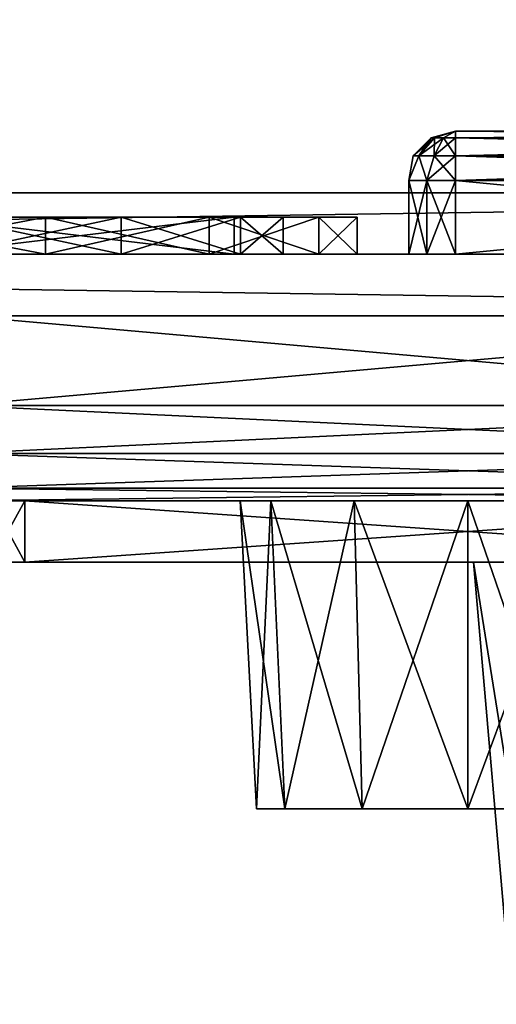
# Model space of a CAD drawing. Header units: millimetres. Extents: x -52 to 52, y -38 to 18.
# Tile 93 of 126: x 19.36 to 23.23, y -33.59 to -25.6. Entities that reach past the tile are written whole.
import ezdxf

# ---------------------------------------------------------------- set-up
doc = ezdxf.new("R2010")
doc.units = ezdxf.units.MM
doc.header["$LTSCALE"] = 65.185185
for name, color, linetype in [('1', 7, 'CONTINUOUS'), ('108', 7, 'CONTINUOUS'), ('112', 7, 'CONTINUOUS'), ('117', 7, 'CONTINUOUS'), ('119', 7, 'CONTINUOUS'), ('120', 7, 'CONTINUOUS'), ('123', 7, 'CONTINUOUS'), ('174', 7, 'CONTINUOUS'), ('175', 7, 'CONTINUOUS'), ('181', 7, 'CONTINUOUS'), ('182', 7, 'CONTINUOUS'), ('183', 7, 'CONTINUOUS'), ('184', 7, 'CONTINUOUS'), ('185', 7, 'CONTINUOUS'), ('190', 7, 'CONTINUOUS'), ('191', 7, 'CONTINUOUS'), ('195', 7, 'CONTINUOUS'), ('203', 7, 'CONTINUOUS'), ('204', 7, 'CONTINUOUS'), ('205', 7, 'CONTINUOUS'), ('206', 7, 'CONTINUOUS'), ('207', 7, 'CONTINUOUS'), ('208', 7, 'CONTINUOUS'), ('210', 7, 'CONTINUOUS'), ('219', 7, 'CONTINUOUS'), ('220', 7, 'CONTINUOUS'), ('221', 7, 'CONTINUOUS'), ('222', 7, 'CONTINUOUS'), ('223', 7, 'CONTINUOUS'), ('224', 7, 'CONTINUOUS'), ('226', 7, 'CONTINUOUS'), ('227', 7, 'CONTINUOUS'), ('230', 7, 'CONTINUOUS'), ('364', 7, 'CONTINUOUS'), ('365', 7, 'CONTINUOUS'), ('366', 7, 'CONTINUOUS'), ('367', 7, 'CONTINUOUS'), ('369', 7, 'CONTINUOUS'), ('370', 7, 'CONTINUOUS'), ('372', 7, 'CONTINUOUS'), ('374', 7, 'CONTINUOUS'), ('375', 7, 'CONTINUOUS'), ('376', 7, 'CONTINUOUS'), ('5', 7, 'CONTINUOUS'), ('9', 7, 'CONTINUOUS')]:
    doc.layers.add(name, color=color, linetype=linetype)

msp = doc.modelspace()

# ---------------------------------------------------------------- linework, layer by layer
at = {"layer": '1', "linetype": 'Continuous'}
for points in [[(-34, -27.5, 24.1466), (32.125, -27.5, 22.3475), (34, -27.5, 24.1466), (-34, -27.5, 24.1466)], [(-32.125, -27.5, 22.3475), (32.125, -27.5, 22.3475), (-34, -27.5, 24.1466), (-32.125, -27.5, 22.3475)], [(34, -27.5, -24.1466), (-32.125, -27.5, -22.3475), (-34, -27.5, -24.1466), (34, -27.5, -24.1466)], [(32.125, -27.5, -22.3475), (-32.125, -27.5, -22.3475), (34, -27.5, -24.1466), (32.125, -27.5, -22.3475)]]:
    msp.add_3dface(points, dxfattribs=at)
at = {"layer": '108', "linetype": 'Continuous'}
for points in [[(-32.125, -27.5, -22.3475), (32.125, -27.5, -22.3475), (-32.125, -2, -22.125), (-32.125, -27.5, -22.3475)], [(32.125, -27.5, -22.3475), (32.125, -2, -22.125), (-32.125, -2, -22.125), (32.125, -27.5, -22.3475)]]:
    msp.add_3dface(points, dxfattribs=at)
at = {"layer": '112', "linetype": 'Continuous'}
for points in [[(-32.125, -27.5, 22.3475), (-32.125, -2, 22.125), (32.125, -2, 22.125), (-32.125, -27.5, 22.3475)], [(32.125, -27.5, 22.3475), (-32.125, -27.5, 22.3475), (32.125, -2, 22.125), (32.125, -27.5, 22.3475)]]:
    msp.add_3dface(points, dxfattribs=at)
at = {"layer": '117', "color": 8, "linetype": 'Continuous'}
for points in [[(-33.8466, -28, -24.3466), (-33.8466, -27, -24.3466), (33.8466, -27, -24.3466), (-33.8466, -28, -24.3466)], [(33.8466, -28, -24.3466), (-33.8466, -28, -24.3466), (33.8466, -27, -24.3466), (33.8466, -28, -24.3466)]]:
    msp.add_3dface(points, dxfattribs=at)
at = {"layer": '119', "color": 8, "linetype": 'Continuous'}
for points in [[(33.8466, -27, 24.3466), (-33.8466, -27, 24.3466), (33.8466, -28, 24.3466), (33.8466, -27, 24.3466)], [(33.8466, -28, 24.3466), (-33.8466, -27, 24.3466), (-33.8466, -28, 24.3466), (33.8466, -28, 24.3466)]]:
    msp.add_3dface(points, dxfattribs=at)
at = {"layer": '120', "linetype": 'Continuous'}
for points in [[(33.3466, -27.5, -22.3466), (-33.3466, -27.5, -22.3466), (12.7618, -27.5, -20.2423), (33.3466, -27.5, -22.3466)], [(-33.3466, -27.5, 22.3466), (33.3466, -27.5, 22.3466), (-12.7618, -27.5, 20.2423), (-33.3466, -27.5, 22.3466)], [(-12.7618, -27.5, 20.2423), (33.3466, -27.5, 22.3466), (-11.7382, -27.5, 20.2423), (-12.7618, -27.5, 20.2423)], [(-11.7382, -27.5, 20.2423), (33.3466, -27.5, 22.3466), (-10.816, -27.5, 19.7982), (-11.7382, -27.5, 20.2423)], [(-10.816, -27.5, 19.7982), (33.3466, -27.5, 22.3466), (-10.1778, -27.5, 18.9979), (-10.816, -27.5, 19.7982)], [(33.3466, -27.5, 22.3466), (11.7382, -27.5, 20.2423), (-10.1778, -27.5, 18.9979), (33.3466, -27.5, 22.3466)], [(11.7382, -27.5, 20.2423), (33.3466, -27.5, 22.3466), (12.7618, -27.5, 20.2423), (11.7382, -27.5, 20.2423)], [(13.684, -27.5, -19.7982), (33.3466, -27.5, -22.3466), (12.7618, -27.5, -20.2423), (13.684, -27.5, -19.7982)], [(12.7618, -27.5, 20.2423), (33.3466, -27.5, 22.3466), (13.684, -27.5, 19.7982), (12.7618, -27.5, 20.2423)], [(25.8177, -27.5, -9.3884), (27.3588, -27.5, -8.3588), (13.684, -27.5, -19.7982), (25.8177, -27.5, -9.3884)], [(14.3222, -27.5, -18.9979), (22.1823, -27.5, -9.3884), (13.684, -27.5, -19.7982), (14.3222, -27.5, -18.9979)], [(22.1823, -27.5, -9.3884), (24, -27.5, -9.75), (13.684, -27.5, -19.7982), (22.1823, -27.5, -9.3884)], [(24, -27.5, -9.75), (25.8177, -27.5, -9.3884), (13.684, -27.5, -19.7982), (24, -27.5, -9.75)], [(27.3588, -27.5, -8.3588), (33.3466, -27.5, -22.3466), (13.684, -27.5, -19.7982), (27.3588, -27.5, -8.3588)], [(13.684, -27.5, 19.7982), (33.3466, -27.5, 22.3466), (14.3222, -27.5, 18.9979), (13.684, -27.5, 19.7982)], [(14.3222, -27.5, 18.9979), (30.4204, -27.5, 21.6867), (14.55, -27.5, 18), (14.3222, -27.5, 18.9979)], [(19.25, -27.5, -5), (19.6116, -27.5, -6.8177), (14.3222, -27.5, -18.9979), (19.25, -27.5, -5)], [(19.6116, -27.5, -6.8177), (20.6412, -27.5, -8.3588), (14.3222, -27.5, -18.9979), (19.6116, -27.5, -6.8177)], [(20.6412, -27.5, -8.3588), (22.1823, -27.5, -9.3884), (14.3222, -27.5, -18.9979), (20.6412, -27.5, -8.3588)], [(33.3466, -27.5, 22.3466), (30.4204, -27.5, 21.6867), (14.3222, -27.5, 18.9979), (33.3466, -27.5, 22.3466)], [(30.4204, -27.5, 21.6867), (16.431, -27.5, 15.7879), (14.55, -27.5, 18), (30.4204, -27.5, 21.6867)], [(16.431, -27.5, 15.7879), (30.4204, -27.5, 21.6867), (18, -27.5, 16.1), (16.431, -27.5, 15.7879)], [(18, -27.5, 16.1), (29.4941, -27.5, 21.2406), (19.569, -27.5, 15.7879), (18, -27.5, 16.1)], [(30.4204, -27.5, 21.6867), (29.4941, -27.5, 21.2406), (18, -27.5, 16.1), (30.4204, -27.5, 21.6867)], [(18, -27.5, 7.9), (19.569, -27.5, 8.2121), (19.25, -27.5, -5), (18, -27.5, 7.9)], [(18.6, -27.5, 11.7), (21.1, -27.5, 11.7), (18.6, -27.5, 9.25), (18.6, -27.5, 11.7)], [(18.6, -27.5, 12.3), (20.1822, -27.5, 14.7364), (21.1, -27.5, 12.3), (18.6, -27.5, 12.3)], [(18.7788, -27.5, 15.4122), (20.1822, -27.5, 14.7364), (18.6, -27.5, 12.3), (18.7788, -27.5, 15.4122)], [(21.1, -27.5, 11.7), (18.7788, -27.5, 8.5878), (18.6, -27.5, 9.25), (21.1, -27.5, 11.7)], [(20.1822, -27.5, 9.2636), (18.7788, -27.5, 8.5878), (21.1, -27.5, 11.7), (20.1822, -27.5, 9.2636)], [(19.25, -27.5, -5), (19.569, -27.5, 8.2121), (19.6116, -27.5, -3.1823), (19.25, -27.5, -5)], [(19.569, -27.5, 15.7879), (29.4941, -27.5, 21.2406), (22.6649, -27.5, 17.2236), (19.569, -27.5, 15.7879)], [(19.569, -27.5, 8.2121), (20.8991, -27.5, 9.1008), (19.6116, -27.5, -3.1823), (19.569, -27.5, 8.2121)], [(20.8991, -27.5, 14.8992), (19.569, -27.5, 15.7879), (22.6649, -27.5, 17.2236), (20.8991, -27.5, 14.8992)], [(19.6116, -27.5, -3.1823), (20.8991, -27.5, 9.1008), (20.6412, -27.5, -1.6412), (19.6116, -27.5, -3.1823)], [(21.1534, -27.5, 10.4814), (20.1822, -27.5, 9.2636), (21.1, -27.5, 11.7), (21.1534, -27.5, 10.4814)], [(20.1822, -27.5, 14.7364), (21.1534, -27.5, 13.5186), (21.1, -27.5, 12.3), (20.1822, -27.5, 14.7364)], [(20.8991, -27.5, 9.1008), (21.7879, -27.5, 10.431), (20.6412, -27.5, -1.6412), (20.8991, -27.5, 9.1008)], [(20.6412, -27.5, -1.6412), (22.1, -27.5, 12), (22.1823, -27.5, -0.6116), (20.6412, -27.5, -1.6412)], [(21.7879, -27.5, 10.431), (22.1, -27.5, 12), (20.6412, -27.5, -1.6412), (21.7879, -27.5, 10.431)], [(22.5196, -27.5, 17.0236), (20.8991, -27.5, 14.8992), (22.6649, -27.5, 17.2236), (22.5196, -27.5, 17.0236)], [(21.7879, -27.5, 13.569), (20.8991, -27.5, 14.8992), (22.5196, -27.5, 17.0236), (21.7879, -27.5, 13.569)], [(21.1, -27.5, 12.3), (21.1534, -27.5, 13.5186), (21.1, -27.5, 11.7), (21.1, -27.5, 12.3)], [(21.1534, -27.5, 13.5186), (21.1534, -27.5, 10.4814), (21.1, -27.5, 11.7), (21.1534, -27.5, 13.5186)], [(21.1534, -27.5, 13.5186), (21.5, -27.5, 12), (21.1534, -27.5, 10.4814), (21.1534, -27.5, 13.5186)], [(22.1, -27.5, 12), (21.7879, -27.5, 13.569), (22.5196, -27.5, 17.0236), (22.1, -27.5, 12)], [(22.1823, -27.5, -0.6116), (22.1, -27.5, 12), (22.5196, -27.5, 17.0236), (22.1823, -27.5, -0.6116)], [(22.5196, -27.5, 6.9764), (22.1823, -27.5, -0.6116), (22.5196, -27.5, 7.2236), (22.5196, -27.5, 6.9764)], [(22.6649, -27.5, 6.7764), (22.1823, -27.5, -0.6116), (22.5196, -27.5, 6.9764), (22.6649, -27.5, 6.7764)], [(22.9, -27.5, 6.7), (22.1823, -27.5, -0.6116), (22.6649, -27.5, 6.7764), (22.9, -27.5, 6.7)], [(22.1823, -27.5, -0.6116), (22.5196, -27.5, 16.7764), (22.5196, -27.5, 7.2236), (22.1823, -27.5, -0.6116)], [(22.5196, -27.5, 16.7764), (22.1823, -27.5, -0.6116), (22.5196, -27.5, 17.0236), (22.5196, -27.5, 16.7764)], [(24, -27.5, -0.25), (22.1823, -27.5, -0.6116), (22.9, -27.5, 6.7), (24, -27.5, -0.25)], [(22.5196, -27.5, 16.7764), (22.6649, -27.5, 16.5764), (22.5196, -27.5, 7.2236), (22.5196, -27.5, 16.7764)], [(22.5196, -27.5, 7.2236), (22.6649, -27.5, 16.5764), (22.6649, -27.5, 7.4236), (22.5196, -27.5, 7.2236)], [(29.4941, -27.5, 21.2406), (22.9, -27.5, 17.3), (22.6649, -27.5, 17.2236), (29.4941, -27.5, 21.2406)], [(22.6649, -27.5, 16.5764), (22.9, -27.5, 16.5), (22.6649, -27.5, 7.4236), (22.6649, -27.5, 16.5764)], [(22.6649, -27.5, 7.4236), (22.9, -27.5, 16.5), (22.9, -27.5, 7.5), (22.6649, -27.5, 7.4236)], [(29.4941, -27.5, 21.2406), (28.853, -27.5, 20.4368), (22.9, -27.5, 17.3), (29.4941, -27.5, 21.2406)], [(28.853, -27.5, 20.4368), (28.6242, -27.5, 19.4344), (22.9, -27.5, 17.3), (28.853, -27.5, 20.4368)], [(22.9, -27.5, 17.3), (28.853, -27.5, 18.4321), (29.1, -27.5, 17.3), (22.9, -27.5, 17.3)], [(28.6242, -27.5, 19.4344), (28.853, -27.5, 18.4321), (22.9, -27.5, 17.3), (28.6242, -27.5, 19.4344)], [(29.1, -27.5, 6.7), (24, -27.5, -0.25), (22.9, -27.5, 6.7), (29.1, -27.5, 6.7)], [(25.375, -27.5, 13.0825), (24.9175, -27.5, 12.625), (22.9, -27.5, 16.5), (25.375, -27.5, 13.0825)], [(24.9175, -27.5, 12.625), (24.75, -27.5, 12), (22.9, -27.5, 7.5), (24.9175, -27.5, 12.625)], [(24.75, -27.5, 12), (24.9175, -27.5, 11.375), (22.9, -27.5, 7.5), (24.75, -27.5, 12)], [(24.9175, -27.5, 11.375), (25.375, -27.5, 10.9175), (22.9, -27.5, 7.5), (24.9175, -27.5, 11.375)], [(25.375, -27.5, 10.9175), (26, -27.5, 10.75), (22.9, -27.5, 7.5), (25.375, -27.5, 10.9175)], [(22.9, -27.5, 7.5), (26.625, -27.5, 10.9175), (29.1, -27.5, 7.5), (22.9, -27.5, 7.5)], [(26, -27.5, 10.75), (26.625, -27.5, 10.9175), (22.9, -27.5, 7.5), (26, -27.5, 10.75)], [(29.1, -27.5, 16.5), (25.375, -27.5, 13.0825), (22.9, -27.5, 16.5), (29.1, -27.5, 16.5)], [(22.9, -27.5, 16.5), (24.9175, -27.5, 12.625), (22.9, -27.5, 7.5), (22.9, -27.5, 16.5)]]:
    msp.add_3dface(points, dxfattribs=at)
at = {"layer": '123', "linetype": 'Continuous'}
for points in [[(33.3466, -28, 22.3903), (-33.3466, -28, 22.3903), (27.1175, -28, 24.3028), (33.3466, -28, 22.3903)], [(27.1175, -28, 24.3028), (-33.3466, -28, 22.3903), (18.8825, -28, 24.3028), (27.1175, -28, 24.3028)], [(-33.3466, -28, -22.3903), (33.3466, -28, -22.3903), (-27.1175, -28, -24.3028), (-33.3466, -28, -22.3903)], [(-27.1175, -28, -24.3028), (33.3466, -28, -22.3903), (-18.8825, -28, -24.3028), (-27.1175, -28, -24.3028)], [(-18.8825, -28, -24.3028), (33.3466, -28, -22.3903), (18.8825, -28, -24.3028), (-18.8825, -28, -24.3028)], [(27.1175, -28, -24.6116), (18.8825, -28, -24.6116), (27.1175, -28, -24.3028), (27.1175, -28, -24.6116)], [(27.1175, -28, 24.6116), (27.1175, -28, 24.3028), (18.8825, -28, 24.3028), (27.1175, -28, 24.6116)], [(18.8825, -28, 24.6116), (27.1175, -28, 24.6116), (18.8825, -28, 24.3028), (18.8825, -28, 24.6116)], [(18.8825, -28, -24.6116), (33.3466, -28, -22.3903), (27.1175, -28, -24.3028), (18.8825, -28, -24.6116)], [(18.8825, -28, -24.3028), (33.3466, -28, -22.3903), (18.8825, -28, -24.6116), (18.8825, -28, -24.3028)]]:
    msp.add_3dface(points, dxfattribs=at)
at = {"layer": '174', "linetype": 'Continuous'}
for points in [[(23.3576, -33.5872, 12), (23.6193, -33.5872, 13.1465), (23.0437, -30, 12), (23.3576, -33.5872, 12)], [(23.0437, -30, 12), (23.6193, -33.5872, 13.1465), (23.3365, -30, 13.2827), (23.0437, -30, 12)]]:
    msp.add_3dface(points, dxfattribs=at)
at = {"layer": '175', "linetype": 'Continuous'}
msp.add_3dface([(23.3576, -33.5872, 12), (23.0437, -30, 12), (23.3365, -30, 10.7173), (23.3576, -33.5872, 12)], dxfattribs=at)
at = {"layer": '181', "linetype": 'Continuous'}
for points in [[(18, -27.2, 7.9), (16.431, -27.2, 8.2121), (19.569, -27.2, 8.2121), (18, -27.2, 7.9)], [(18, -27.2, 16.1), (19.569, -27.2, 15.7879), (16.431, -27.2, 15.7879), (18, -27.2, 16.1)], [(19.569, -27.2, 15.7879), (18.7788, -27.2, 15.4122), (16.431, -27.2, 15.7879), (19.569, -27.2, 15.7879)], [(16.431, -27.2, 8.2121), (17.2212, -27.2, 8.5878), (19.569, -27.2, 8.2121), (16.431, -27.2, 8.2121)], [(17.2212, -27.2, 8.5878), (18.7788, -27.2, 8.5878), (19.569, -27.2, 8.2121), (17.2212, -27.2, 8.5878)], [(21.1, -27.2, 11.7), (18.6, -27.2, 11.7), (18.6, -27.2, 12.3), (21.1, -27.2, 11.7)], [(21.1, -27.2, 12.3), (21.1, -27.2, 11.7), (18.6, -27.2, 12.3), (21.1, -27.2, 12.3)], [(20.8991, -27.2, 14.8991), (18.7788, -27.2, 15.4122), (19.569, -27.2, 15.7879), (20.8991, -27.2, 14.8991)], [(20.1822, -27.2, 14.7364), (18.7788, -27.2, 15.4122), (20.8991, -27.2, 14.8991), (20.1822, -27.2, 14.7364)], [(19.569, -27.2, 8.2121), (18.7788, -27.2, 8.5878), (20.8991, -27.2, 9.1009), (19.569, -27.2, 8.2121)], [(18.7788, -27.2, 8.5878), (20.1822, -27.2, 9.2636), (20.8991, -27.2, 9.1009), (18.7788, -27.2, 8.5878)], [(21.7879, -27.2, 13.569), (20.1822, -27.2, 14.7364), (20.8991, -27.2, 14.8991), (21.7879, -27.2, 13.569)], [(21.1534, -27.2, 13.5186), (20.1822, -27.2, 14.7364), (21.7879, -27.2, 13.569), (21.1534, -27.2, 13.5186)], [(20.8991, -27.2, 9.1009), (20.1822, -27.2, 9.2636), (21.7879, -27.2, 10.431), (20.8991, -27.2, 9.1009)], [(20.1822, -27.2, 9.2636), (21.1534, -27.2, 10.4814), (21.7879, -27.2, 10.431), (20.1822, -27.2, 9.2636)], [(21.1534, -27.2, 10.4814), (21.5, -27.2, 12), (21.7879, -27.2, 10.431), (21.1534, -27.2, 10.4814)], [(22.1, -27.2, 12), (21.1534, -27.2, 13.5186), (21.7879, -27.2, 13.569), (22.1, -27.2, 12)], [(21.5, -27.2, 12), (21.1534, -27.2, 13.5186), (22.1, -27.2, 12), (21.5, -27.2, 12)], [(21.7879, -27.2, 10.431), (21.5, -27.2, 12), (22.1, -27.2, 12), (21.7879, -27.2, 10.431)]]:
    msp.add_3dface(points, dxfattribs=at)
at = {"layer": '182', "linetype": 'Continuous'}
for points in [[(20.1822, -27.5, 9.2636), (20.1822, -27.2, 9.2636), (18.7788, -27.2, 8.5878), (20.1822, -27.5, 9.2636)], [(18.7788, -27.5, 8.5878), (20.1822, -27.5, 9.2636), (18.7788, -27.2, 8.5878), (18.7788, -27.5, 8.5878)], [(21.1534, -27.5, 10.4814), (21.1534, -27.2, 10.4814), (20.1822, -27.2, 9.2636), (21.1534, -27.5, 10.4814)], [(20.1822, -27.5, 9.2636), (21.1534, -27.5, 10.4814), (20.1822, -27.2, 9.2636), (20.1822, -27.5, 9.2636)], [(21.1534, -27.5, 10.4814), (21.5, -27.5, 12), (21.1534, -27.2, 10.4814), (21.1534, -27.5, 10.4814)], [(21.5, -27.5, 12), (21.5, -27.2, 12), (21.1534, -27.2, 10.4814), (21.5, -27.5, 12)]]:
    msp.add_3dface(points, dxfattribs=at)
at = {"layer": '183', "linetype": 'Continuous'}
for points in [[(20.1822, -27.5, 14.7364), (18.7788, -27.5, 15.4122), (20.1822, -27.2, 14.7364), (20.1822, -27.5, 14.7364)], [(18.7788, -27.5, 15.4122), (18.7788, -27.2, 15.4122), (20.1822, -27.2, 14.7364), (18.7788, -27.5, 15.4122)], [(21.1534, -27.5, 13.5186), (20.1822, -27.5, 14.7364), (21.1534, -27.2, 13.5186), (21.1534, -27.5, 13.5186)], [(20.1822, -27.5, 14.7364), (20.1822, -27.2, 14.7364), (21.1534, -27.2, 13.5186), (20.1822, -27.5, 14.7364)], [(21.5, -27.5, 12), (21.1534, -27.5, 13.5186), (21.5, -27.2, 12), (21.5, -27.5, 12)], [(21.1534, -27.5, 13.5186), (21.1534, -27.2, 13.5186), (21.5, -27.2, 12), (21.1534, -27.5, 13.5186)]]:
    msp.add_3dface(points, dxfattribs=at)
at = {"layer": '184', "linetype": 'Continuous'}
for points in [[(19.569, -27.5, 15.7879), (19.569, -27.2, 15.7879), (18, -27.2, 16.1), (19.569, -27.5, 15.7879)], [(18, -27.5, 16.1), (19.569, -27.5, 15.7879), (18, -27.2, 16.1), (18, -27.5, 16.1)], [(19.569, -27.5, 15.7879), (20.8991, -27.5, 14.8992), (19.569, -27.2, 15.7879), (19.569, -27.5, 15.7879)], [(20.8991, -27.5, 14.8992), (20.8991, -27.2, 14.8991), (19.569, -27.2, 15.7879), (20.8991, -27.5, 14.8992)], [(20.8991, -27.5, 14.8992), (21.7879, -27.5, 13.569), (20.8991, -27.2, 14.8991), (20.8991, -27.5, 14.8992)], [(21.7879, -27.5, 13.569), (21.7879, -27.2, 13.569), (20.8991, -27.2, 14.8991), (21.7879, -27.5, 13.569)], [(21.7879, -27.5, 13.569), (22.1, -27.5, 12), (21.7879, -27.2, 13.569), (21.7879, -27.5, 13.569)], [(22.1, -27.5, 12), (22.1, -27.2, 12), (21.7879, -27.2, 13.569), (22.1, -27.5, 12)]]:
    msp.add_3dface(points, dxfattribs=at)
at = {"layer": '185', "linetype": 'Continuous'}
for points in [[(18, -27.5, 7.9), (18, -27.2, 7.9), (19.569, -27.2, 8.2121), (18, -27.5, 7.9)], [(19.569, -27.5, 8.2121), (18, -27.5, 7.9), (19.569, -27.2, 8.2121), (19.569, -27.5, 8.2121)], [(19.569, -27.5, 8.2121), (19.569, -27.2, 8.2121), (20.8991, -27.2, 9.1009), (19.569, -27.5, 8.2121)], [(20.8991, -27.5, 9.1008), (19.569, -27.5, 8.2121), (20.8991, -27.2, 9.1009), (20.8991, -27.5, 9.1008)], [(20.8991, -27.5, 9.1008), (20.8991, -27.2, 9.1009), (21.7879, -27.2, 10.431), (20.8991, -27.5, 9.1008)], [(21.7879, -27.5, 10.431), (20.8991, -27.5, 9.1008), (21.7879, -27.2, 10.431), (21.7879, -27.5, 10.431)], [(21.7879, -27.5, 10.431), (21.7879, -27.2, 10.431), (22.1, -27.2, 12), (21.7879, -27.5, 10.431)], [(22.1, -27.5, 12), (21.7879, -27.5, 10.431), (22.1, -27.2, 12), (22.1, -27.5, 12)]]:
    msp.add_3dface(points, dxfattribs=at)
at = {"layer": '190', "linetype": 'Continuous'}
for points in [[(18.6, -27.5, 12.3), (21.1, -27.5, 12.3), (18.6, -27.2, 12.3), (18.6, -27.5, 12.3)], [(21.1, -27.5, 12.3), (21.1, -27.2, 12.3), (18.6, -27.2, 12.3), (21.1, -27.5, 12.3)]]:
    msp.add_3dface(points, dxfattribs=at)
at = {"layer": '191', "linetype": 'Continuous'}
for points in [[(18.6, -27.5, 11.7), (18.6, -27.2, 11.7), (21.1, -27.2, 11.7), (18.6, -27.5, 11.7)], [(21.1, -27.5, 11.7), (18.6, -27.5, 11.7), (21.1, -27.2, 11.7), (21.1, -27.5, 11.7)]]:
    msp.add_3dface(points, dxfattribs=at)
at = {"layer": '195', "linetype": 'Continuous'}
for points in [[(19.0313, -30, -5), (19.4095, -30, -3.0985), (19.1238, -30, 16.4682), (19.0313, -30, -5)], [(19.4095, -30, -6.9015), (19.0313, -30, -5), (19.4, -30, -16.3942), (19.4095, -30, -6.9015)], [(19.4, -30, -16.3942), (19.0313, -30, -5), (19.1238, -30, -16.4682), (19.4, -30, -16.3942)], [(19.1238, -30, 16.4682), (19.4095, -30, -3.0985), (19.4, -30, 16.3942), (19.1238, -30, 16.4682)], [(24.1568, -30, 14.3113), (25.3422, -30, 14.8821), (19.4, -30, 16.3942), (24.1568, -30, 14.3113)], [(23.3365, -30, 13.2827), (24.1568, -30, 14.3113), (19.4, -30, 16.3942), (23.3365, -30, 13.2827)], [(22.0986, -30, -0.4095), (23.0437, -30, 12), (19.4, -30, 16.3942), (22.0986, -30, -0.4095)], [(19.4, -30, 16.3942), (25.3422, -30, 14.8821), (26.6, -30, 16.3942), (19.4, -30, 16.3942)], [(23.0437, -30, 12), (23.3365, -30, 13.2827), (19.4, -30, 16.3942), (23.0437, -30, 12)], [(20.4866, -30, -1.4866), (22.0986, -30, -0.4095), (19.4, -30, 16.3942), (20.4866, -30, -1.4866)], [(19.4095, -30, -3.0985), (20.4866, -30, -1.4866), (19.4, -30, 16.3942), (19.4095, -30, -3.0985)], [(20.4866, -30, -8.5134), (19.4095, -30, -6.9015), (19.4, -30, -16.3942), (20.4866, -30, -8.5134)], [(26.6, -30, -16.3942), (20.4866, -30, -8.5134), (19.4, -30, -16.3942), (26.6, -30, -16.3942)], [(22.0986, -30, -9.5905), (20.4866, -30, -8.5134), (26.6, -30, -16.3942), (22.0986, -30, -9.5905)], [(24, -30, -0.0313), (23.0437, -30, 12), (22.0986, -30, -0.4095), (24, -30, -0.0313)], [(24, -30, -9.9687), (22.0986, -30, -9.5905), (26.6, -30, -16.3942), (24, -30, -9.9687)], [(23.3365, -30, 10.7173), (23.0437, -30, 12), (24, -30, -0.0313), (23.3365, -30, 10.7173)]]:
    msp.add_3dface(points, dxfattribs=at)
at = {"layer": '203', "linetype": 'Continuous'}
for points in [[(22.075, -29.5, -22.1487), (21.3979, -29.5, -21.4716), (18.8564, -29.5, -23.7867), (22.075, -29.5, -22.1487)], [(18.8564, -29.5, -23.7867), (21.3979, -29.5, -21.4716), (18.8564, -29.5, -16.9466), (18.8564, -29.5, -23.7867)], [(18.8564, -29.5, -16.9466), (21.3979, -29.5, -21.4716), (18.9292, -29.5, -16.6747), (18.8564, -29.5, -16.9466)], [(22.075, -29.5, -22.1487), (18.8564, -29.5, -23.7867), (27.1436, -29.5, -23.7867), (22.075, -29.5, -22.1487)], [(18.9292, -29.5, -16.6747), (21.3979, -29.5, -21.4716), (19.1282, -29.5, -16.4758), (18.9292, -29.5, -16.6747)], [(19.1282, -29.5, -16.4758), (21.3979, -29.5, -21.4716), (19.4, -29.5, -16.4029), (19.1282, -29.5, -16.4758)], [(23, -29.5, -18.6966), (23.925, -29.5, -18.9444), (19.4, -29.5, -16.4029), (23, -29.5, -18.6966)], [(21.3979, -29.5, -19.6215), (22.075, -29.5, -18.9444), (19.4, -29.5, -16.4029), (21.3979, -29.5, -19.6215)], [(19.4, -29.5, -16.4029), (23.925, -29.5, -18.9444), (26.6, -29.5, -16.4029), (19.4, -29.5, -16.4029)], [(21.15, -29.5, -20.5466), (21.3979, -29.5, -19.6215), (19.4, -29.5, -16.4029), (21.15, -29.5, -20.5466)], [(21.3979, -29.5, -21.4716), (21.15, -29.5, -20.5466), (19.4, -29.5, -16.4029), (21.3979, -29.5, -21.4716)], [(22.075, -29.5, -18.9444), (23, -29.5, -18.6966), (19.4, -29.5, -16.4029), (22.075, -29.5, -18.9444)], [(23, -29.5, -22.3966), (22.075, -29.5, -22.1487), (27.1436, -29.5, -23.7867), (23, -29.5, -22.3966)], [(23.925, -29.5, -22.1487), (23, -29.5, -22.3966), (27.1436, -29.5, -23.7867), (23.925, -29.5, -22.1487)]]:
    msp.add_3dface(points, dxfattribs=at)
at = {"layer": '204', "linetype": 'Continuous'}
for points in [[(21.15, -29.5, -20.5466), (21.3979, -29.5, -21.4716), (21.281, -32, -20.5466), (21.15, -29.5, -20.5466)], [(21.281, -32, -20.5466), (21.3979, -29.5, -21.4716), (21.5113, -32, -21.4061), (21.281, -32, -20.5466)], [(21.3979, -29.5, -21.4716), (22.075, -29.5, -22.1487), (21.5113, -32, -21.4061), (21.3979, -29.5, -21.4716)], [(21.5113, -32, -21.4061), (22.075, -29.5, -22.1487), (22.1405, -32, -22.0352), (21.5113, -32, -21.4061)], [(22.075, -29.5, -22.1487), (23, -29.5, -22.3966), (22.1405, -32, -22.0352), (22.075, -29.5, -22.1487)], [(22.1405, -32, -22.0352), (23, -29.5, -22.3966), (23, -32, -22.2655), (22.1405, -32, -22.0352)], [(23, -29.5, -22.3966), (23.925, -29.5, -22.1487), (23, -32, -22.2655), (23, -29.5, -22.3966)], [(23, -32, -22.2655), (23.925, -29.5, -22.1487), (23.8595, -32, -22.0352), (23, -32, -22.2655)]]:
    msp.add_3dface(points, dxfattribs=at)
at = {"layer": '205', "linetype": 'Continuous'}
for points in [[(21.15, -29.5, -20.5466), (21.281, -32, -20.5466), (21.5113, -32, -19.6871), (21.15, -29.5, -20.5466)], [(21.3979, -29.5, -19.6215), (21.15, -29.5, -20.5466), (21.5113, -32, -19.6871), (21.3979, -29.5, -19.6215)], [(22.1405, -32, -19.0579), (21.3979, -29.5, -19.6215), (21.5113, -32, -19.6871), (22.1405, -32, -19.0579)], [(22.075, -29.5, -18.9444), (21.3979, -29.5, -19.6215), (22.1405, -32, -19.0579), (22.075, -29.5, -18.9444)], [(23, -32, -18.8276), (22.075, -29.5, -18.9444), (22.1405, -32, -19.0579), (23, -32, -18.8276)], [(23, -29.5, -18.6966), (22.075, -29.5, -18.9444), (23, -32, -18.8276), (23, -29.5, -18.6966)], [(23.8595, -32, -19.0579), (23, -29.5, -18.6966), (23, -32, -18.8276), (23.8595, -32, -19.0579)], [(23.925, -29.5, -18.9444), (23, -29.5, -18.6966), (23.8595, -32, -19.0579), (23.925, -29.5, -18.9444)]]:
    msp.add_3dface(points, dxfattribs=at)
at = {"layer": '206', "linetype": 'Continuous'}
for points in [[(21.281, -32, -20.5466), (21.5113, -32, -21.4061), (24.719, -32, -20.5466), (21.281, -32, -20.5466)], [(21.281, -32, -20.5466), (24.719, -32, -20.5466), (24.4887, -32, -19.6871), (21.281, -32, -20.5466)], [(21.281, -32, -20.5466), (24.4887, -32, -19.6871), (21.5113, -32, -19.6871), (21.281, -32, -20.5466)], [(21.5113, -32, -21.4061), (22.1405, -32, -22.0352), (24.4887, -32, -21.4061), (21.5113, -32, -21.4061)], [(21.5113, -32, -21.4061), (24.4887, -32, -21.4061), (24.719, -32, -20.5466), (21.5113, -32, -21.4061)], [(24.4887, -32, -19.6871), (23.8595, -32, -19.0579), (21.5113, -32, -19.6871), (24.4887, -32, -19.6871)], [(23.8595, -32, -19.0579), (22.1405, -32, -19.0579), (21.5113, -32, -19.6871), (23.8595, -32, -19.0579)], [(22.1405, -32, -22.0352), (23, -32, -22.2655), (23.8595, -32, -22.0352), (22.1405, -32, -22.0352)], [(22.1405, -32, -22.0352), (23.8595, -32, -22.0352), (24.4887, -32, -21.4061), (22.1405, -32, -22.0352)], [(23.8595, -32, -19.0579), (23, -32, -18.8276), (22.1405, -32, -19.0579), (23.8595, -32, -19.0579)]]:
    msp.add_3dface(points, dxfattribs=at)
at = {"layer": '207', "linetype": 'Continuous'}
for points in [[(18.8825, -28, -24.6116), (27.1175, -28, -24.6116), (18.8698, -28.7279, -24.5862), (18.8825, -28, -24.6116)], [(18.8698, -28.7279, -24.5862), (27.1175, -28, -24.6116), (27.1302, -28.7279, -24.5862), (18.8698, -28.7279, -24.5862)]]:
    msp.add_3dface(points, dxfattribs=at)
at = {"layer": '208', "linetype": 'Continuous'}
for points in [[(19.4, -30, -16.3942), (19.4, -29.5, -16.4029), (26.6, -29.5, -16.4029), (19.4, -30, -16.3942)], [(26.6, -30, -16.3942), (19.4, -30, -16.3942), (26.6, -29.5, -16.4029), (26.6, -30, -16.3942)]]:
    msp.add_3dface(points, dxfattribs=at)
at = {"layer": '210', "linetype": 'Continuous'}
for points in [[(19.1238, -30, -16.4682), (19.1282, -29.5, -16.4758), (19.4, -29.5, -16.4029), (19.1238, -30, -16.4682)], [(19.4, -30, -16.3942), (19.1238, -30, -16.4682), (19.4, -29.5, -16.4029), (19.4, -30, -16.3942)]]:
    msp.add_3dface(points, dxfattribs=at)
at = {"layer": '219', "linetype": 'Continuous'}
for points in [[(22.075, -29.5, 22.1487), (23, -29.5, 22.3966), (18.8564, -29.5, 23.7867), (22.075, -29.5, 22.1487)], [(23.925, -29.5, 22.1487), (27.1436, -29.5, 23.7867), (18.8564, -29.5, 23.7867), (23.925, -29.5, 22.1487)], [(21.3979, -29.5, 21.4716), (22.075, -29.5, 22.1487), (18.8564, -29.5, 23.7867), (21.3979, -29.5, 21.4716)], [(19.4, -29.5, 16.4029), (21.15, -29.5, 20.5466), (18.8564, -29.5, 23.7867), (19.4, -29.5, 16.4029)], [(19.1282, -29.5, 16.4758), (19.4, -29.5, 16.4029), (18.8564, -29.5, 23.7867), (19.1282, -29.5, 16.4758)], [(21.15, -29.5, 20.5466), (21.3979, -29.5, 21.4716), (18.8564, -29.5, 23.7867), (21.15, -29.5, 20.5466)], [(23, -29.5, 22.3966), (23.925, -29.5, 22.1487), (18.8564, -29.5, 23.7867), (23, -29.5, 22.3966)], [(22.075, -29.5, 18.9444), (21.3979, -29.5, 19.6215), (19.4, -29.5, 16.4029), (22.075, -29.5, 18.9444)], [(26.6, -29.5, 16.4029), (22.075, -29.5, 18.9444), (19.4, -29.5, 16.4029), (26.6, -29.5, 16.4029)], [(21.3979, -29.5, 19.6215), (21.15, -29.5, 20.5466), (19.4, -29.5, 16.4029), (21.3979, -29.5, 19.6215)], [(23, -29.5, 18.6966), (22.075, -29.5, 18.9444), (26.6, -29.5, 16.4029), (23, -29.5, 18.6966)], [(23.925, -29.5, 18.9444), (23, -29.5, 18.6966), (26.6, -29.5, 16.4029), (23.925, -29.5, 18.9444)]]:
    msp.add_3dface(points, dxfattribs=at)
at = {"layer": '220', "linetype": 'Continuous'}
for points in [[(21.3979, -29.5, 21.4716), (21.15, -29.5, 20.5466), (21.5113, -32, 21.4061), (21.3979, -29.5, 21.4716)], [(21.5113, -32, 21.4061), (21.15, -29.5, 20.5466), (21.281, -32, 20.5466), (21.5113, -32, 21.4061)], [(22.1405, -32, 22.0352), (21.3979, -29.5, 21.4716), (21.5113, -32, 21.4061), (22.1405, -32, 22.0352)], [(22.075, -29.5, 22.1487), (21.3979, -29.5, 21.4716), (22.1405, -32, 22.0352), (22.075, -29.5, 22.1487)], [(23, -32, 22.2655), (22.075, -29.5, 22.1487), (22.1405, -32, 22.0352), (23, -32, 22.2655)], [(23, -29.5, 22.3966), (22.075, -29.5, 22.1487), (23, -32, 22.2655), (23, -29.5, 22.3966)], [(23.925, -29.5, 22.1487), (23, -29.5, 22.3966), (23.8595, -32, 22.0352), (23.925, -29.5, 22.1487)], [(23.8595, -32, 22.0352), (23, -29.5, 22.3966), (23, -32, 22.2655), (23.8595, -32, 22.0352)]]:
    msp.add_3dface(points, dxfattribs=at)
at = {"layer": '221', "linetype": 'Continuous'}
for points in [[(21.15, -29.5, 20.5466), (21.3979, -29.5, 19.6215), (21.281, -32, 20.5466), (21.15, -29.5, 20.5466)], [(21.281, -32, 20.5466), (21.3979, -29.5, 19.6215), (21.5113, -32, 19.6871), (21.281, -32, 20.5466)], [(21.3979, -29.5, 19.6215), (22.075, -29.5, 18.9444), (21.5113, -32, 19.6871), (21.3979, -29.5, 19.6215)], [(21.5113, -32, 19.6871), (22.075, -29.5, 18.9444), (22.1405, -32, 19.0579), (21.5113, -32, 19.6871)], [(22.075, -29.5, 18.9444), (23, -29.5, 18.6966), (22.1405, -32, 19.0579), (22.075, -29.5, 18.9444)], [(22.1405, -32, 19.0579), (23, -29.5, 18.6966), (23, -32, 18.8276), (22.1405, -32, 19.0579)], [(23, -32, 18.8276), (23.925, -29.5, 18.9444), (23.8595, -32, 19.0579), (23, -32, 18.8276)], [(23, -29.5, 18.6966), (23.925, -29.5, 18.9444), (23, -32, 18.8276), (23, -29.5, 18.6966)]]:
    msp.add_3dface(points, dxfattribs=at)
at = {"layer": '222', "linetype": 'Continuous'}
for points in [[(24.4887, -32, 21.4061), (21.5113, -32, 21.4061), (21.281, -32, 20.5466), (24.4887, -32, 21.4061)], [(24.719, -32, 20.5466), (21.281, -32, 20.5466), (21.5113, -32, 19.6871), (24.719, -32, 20.5466)], [(24.719, -32, 20.5466), (24.4887, -32, 21.4061), (21.281, -32, 20.5466), (24.719, -32, 20.5466)], [(23.8595, -32, 22.0352), (22.1405, -32, 22.0352), (21.5113, -32, 21.4061), (23.8595, -32, 22.0352)], [(21.5113, -32, 19.6871), (22.1405, -32, 19.0579), (24.4887, -32, 19.6871), (21.5113, -32, 19.6871)], [(24.4887, -32, 21.4061), (23.8595, -32, 22.0352), (21.5113, -32, 21.4061), (24.4887, -32, 21.4061)], [(24.719, -32, 20.5466), (21.5113, -32, 19.6871), (24.4887, -32, 19.6871), (24.719, -32, 20.5466)], [(23.8595, -32, 22.0352), (23, -32, 22.2655), (22.1405, -32, 22.0352), (23.8595, -32, 22.0352)], [(22.1405, -32, 19.0579), (23, -32, 18.8276), (23.8595, -32, 19.0579), (22.1405, -32, 19.0579)], [(22.1405, -32, 19.0579), (23.8595, -32, 19.0579), (24.4887, -32, 19.6871), (22.1405, -32, 19.0579)]]:
    msp.add_3dface(points, dxfattribs=at)
at = {"layer": '223', "linetype": 'Continuous'}
for points in [[(27.1302, -28.7279, 24.5862), (18.8825, -28, 24.6116), (18.8698, -28.7279, 24.5862), (27.1302, -28.7279, 24.5862)], [(27.1175, -28, 24.6116), (18.8825, -28, 24.6116), (27.1302, -28.7279, 24.5862), (27.1175, -28, 24.6116)]]:
    msp.add_3dface(points, dxfattribs=at)
at = {"layer": '224', "linetype": 'Continuous'}
for points in [[(26.6, -30, 16.3942), (26.6, -29.5, 16.4029), (19.4, -29.5, 16.4029), (26.6, -30, 16.3942)], [(19.4, -30, 16.3942), (26.6, -30, 16.3942), (19.4, -29.5, 16.4029), (19.4, -30, 16.3942)]]:
    msp.add_3dface(points, dxfattribs=at)
at = {"layer": '226', "linetype": 'Continuous'}
for points in [[(19.1238, -30, 16.4682), (19.4, -30, 16.3942), (19.1282, -29.5, 16.4758), (19.1238, -30, 16.4682)], [(19.4, -30, 16.3942), (19.4, -29.5, 16.4029), (19.1282, -29.5, 16.4758), (19.4, -30, 16.3942)]]:
    msp.add_3dface(points, dxfattribs=at)
at = {"layer": '227', "linetype": 'Continuous'}
for points in [[(18.8631, -29.1161, -24.47), (18.8698, -28.7279, -24.5862), (27.1369, -29.1161, -24.47), (18.8631, -29.1161, -24.47)], [(18.8698, -28.7279, -24.5862), (27.1302, -28.7279, -24.5862), (27.1369, -29.1161, -24.47), (18.8698, -28.7279, -24.5862)], [(18.8582, -29.3974, -24.1786), (18.8631, -29.1161, -24.47), (27.1418, -29.3974, -24.1786), (18.8582, -29.3974, -24.1786)], [(27.1418, -29.3974, -24.1786), (18.8631, -29.1161, -24.47), (27.1369, -29.1161, -24.47), (27.1418, -29.3974, -24.1786)], [(27.1436, -29.5, -23.7867), (18.8564, -29.5, -23.7867), (18.8582, -29.3974, -24.1786), (27.1436, -29.5, -23.7867)], [(27.1436, -29.5, -23.7867), (18.8582, -29.3974, -24.1786), (27.1418, -29.3974, -24.1786), (27.1436, -29.5, -23.7867)]]:
    msp.add_3dface(points, dxfattribs=at)
at = {"layer": '230', "linetype": 'Continuous'}
for points in [[(27.1302, -28.7279, 24.5862), (18.8698, -28.7279, 24.5862), (18.8631, -29.1161, 24.47), (27.1302, -28.7279, 24.5862)], [(27.1369, -29.1161, 24.47), (27.1302, -28.7279, 24.5862), (18.8631, -29.1161, 24.47), (27.1369, -29.1161, 24.47)], [(18.8582, -29.3974, 24.1786), (27.1369, -29.1161, 24.47), (18.8631, -29.1161, 24.47), (18.8582, -29.3974, 24.1786)], [(27.1418, -29.3974, 24.1786), (27.1369, -29.1161, 24.47), (18.8582, -29.3974, 24.1786), (27.1418, -29.3974, 24.1786)], [(18.8564, -29.5, 23.7867), (27.1418, -29.3974, 24.1786), (18.8582, -29.3974, 24.1786), (18.8564, -29.5, 23.7867)], [(18.8564, -29.5, 23.7867), (27.1436, -29.5, 23.7867), (27.1418, -29.3974, 24.1786), (18.8564, -29.5, 23.7867)]]:
    msp.add_3dface(points, dxfattribs=at)
at = {"layer": '364', "linetype": 'Continuous'}
for points in [[(29.1, -27.5, 16.5), (22.9, -27.5, 16.5), (29.1, -26.9, 16.5), (29.1, -27.5, 16.5)], [(29.1, -26.9, 16.5), (22.9, -27.5, 16.5), (22.9, -26.9, 16.5), (29.1, -26.9, 16.5)]]:
    msp.add_3dface(points, dxfattribs=at)
at = {"layer": '365', "linetype": 'Continuous'}
for points in [[(22.9, -26.9, 17.3), (29.1, -27.5, 17.3), (29.1, -26.9, 17.3), (22.9, -26.9, 17.3)], [(22.9, -27.5, 17.3), (29.1, -27.5, 17.3), (22.9, -26.9, 17.3), (22.9, -27.5, 17.3)]]:
    msp.add_3dface(points, dxfattribs=at)
at = {"layer": '366', "linetype": 'Continuous'}
for points in [[(29.1, -26.9, 6.7), (22.9, -27.5, 6.7), (22.9, -26.9, 6.7), (29.1, -26.9, 6.7)], [(29.1, -27.5, 6.7), (22.9, -27.5, 6.7), (29.1, -26.9, 6.7), (29.1, -27.5, 6.7)]]:
    msp.add_3dface(points, dxfattribs=at)
at = {"layer": '367', "linetype": 'Continuous'}
for points in [[(22.9, -27.5, 7.5), (29.1, -27.5, 7.5), (22.9, -26.9, 7.5), (22.9, -27.5, 7.5)], [(22.9, -26.9, 7.5), (29.1, -27.5, 7.5), (29.1, -26.9, 7.5), (22.9, -26.9, 7.5)]]:
    msp.add_3dface(points, dxfattribs=at)
at = {"layer": '369', "linetype": 'Continuous'}
for points in [[(22.6649, -26.9, 16.5764), (22.5196, -27.5, 16.7764), (22.5196, -26.9, 16.7764), (22.6649, -26.9, 16.5764)], [(22.5196, -27.5, 17.0236), (22.6649, -27.5, 17.2236), (22.5196, -26.9, 17.0236), (22.5196, -27.5, 17.0236)], [(22.5196, -27.5, 16.7764), (22.5196, -27.5, 17.0236), (22.5196, -26.9, 16.7764), (22.5196, -27.5, 16.7764)], [(22.6649, -27.5, 16.5764), (22.5196, -27.5, 16.7764), (22.6649, -26.9, 16.5764), (22.6649, -27.5, 16.5764)], [(22.5196, -26.9, 16.7764), (22.5196, -27.5, 17.0236), (22.5196, -26.9, 17.0236), (22.5196, -26.9, 16.7764)], [(22.5196, -26.9, 17.0236), (22.6649, -27.5, 17.2236), (22.6649, -26.9, 17.2236), (22.5196, -26.9, 17.0236)], [(22.9, -26.9, 16.5), (22.6649, -27.5, 16.5764), (22.6649, -26.9, 16.5764), (22.9, -26.9, 16.5)], [(22.9, -27.5, 16.5), (22.6649, -27.5, 16.5764), (22.9, -26.9, 16.5), (22.9, -27.5, 16.5)], [(22.6649, -27.5, 17.2236), (22.9, -27.5, 17.3), (22.6649, -26.9, 17.2236), (22.6649, -27.5, 17.2236)], [(22.9, -27.5, 17.3), (22.9, -26.9, 17.3), (22.6649, -26.9, 17.2236), (22.9, -27.5, 17.3)]]:
    msp.add_3dface(points, dxfattribs=at)
at = {"layer": '370', "linetype": 'Continuous'}
for points in [[(22.5196, -26.9, 6.9764), (22.5196, -27.5, 7.2236), (22.5196, -26.9, 7.2236), (22.5196, -26.9, 6.9764)], [(22.5196, -27.5, 7.2236), (22.6649, -27.5, 7.4236), (22.5196, -26.9, 7.2236), (22.5196, -27.5, 7.2236)], [(22.6649, -26.9, 6.7764), (22.5196, -27.5, 6.9764), (22.5196, -26.9, 6.9764), (22.6649, -26.9, 6.7764)], [(22.5196, -27.5, 6.9764), (22.5196, -27.5, 7.2236), (22.5196, -26.9, 6.9764), (22.5196, -27.5, 6.9764)], [(22.6649, -27.5, 6.7764), (22.5196, -27.5, 6.9764), (22.6649, -26.9, 6.7764), (22.6649, -27.5, 6.7764)], [(22.5196, -26.9, 7.2236), (22.6649, -27.5, 7.4236), (22.6649, -26.9, 7.4236), (22.5196, -26.9, 7.2236)], [(22.9, -27.5, 7.5), (22.9, -26.9, 7.5), (22.6649, -26.9, 7.4236), (22.9, -27.5, 7.5)], [(22.9, -26.9, 6.7), (22.6649, -27.5, 6.7764), (22.6649, -26.9, 6.7764), (22.9, -26.9, 6.7)], [(22.9, -27.5, 6.7), (22.6649, -27.5, 6.7764), (22.9, -26.9, 6.7), (22.9, -27.5, 6.7)], [(22.6649, -27.5, 7.4236), (22.9, -27.5, 7.5), (22.6649, -26.9, 7.4236), (22.6649, -27.5, 7.4236)]]:
    msp.add_3dface(points, dxfattribs=at)
at = {"layer": '372', "linetype": 'Continuous'}
for points in [[(29.1, -26.5535, 17.0998), (29.1, -26.5, 16.9), (22.9, -26.5535, 17.0998), (29.1, -26.5535, 17.0998)], [(22.9, -26.5535, 17.0998), (29.1, -26.5, 16.9), (22.9, -26.5, 16.9), (22.9, -26.5535, 17.0998)], [(22.9, -26.5, 16.9), (29.1, -26.5, 16.9), (29.1, -26.5535, 16.7002), (22.9, -26.5, 16.9)], [(22.9, -26.5535, 16.7002), (22.9, -26.5, 16.9), (29.1, -26.5535, 16.7002), (22.9, -26.5535, 16.7002)], [(29.1, -26.7, 17.2464), (29.1, -26.5535, 17.0998), (22.9, -26.7, 17.2464), (29.1, -26.7, 17.2464)], [(22.9, -26.7, 17.2464), (29.1, -26.5535, 17.0998), (22.9, -26.5535, 17.0998), (22.9, -26.7, 17.2464)], [(22.9, -26.7, 16.5536), (22.9, -26.5535, 16.7002), (29.1, -26.7, 16.5536), (22.9, -26.7, 16.5536)], [(29.1, -26.7, 16.5536), (22.9, -26.5535, 16.7002), (29.1, -26.5535, 16.7002), (29.1, -26.7, 16.5536)], [(29.1, -26.9, 16.5), (22.9, -26.9, 16.5), (22.9, -26.7, 16.5536), (29.1, -26.9, 16.5)], [(29.1, -26.9, 16.5), (22.9, -26.7, 16.5536), (29.1, -26.7, 16.5536), (29.1, -26.9, 16.5)], [(22.9, -26.9, 17.3), (29.1, -26.9, 17.3), (29.1, -26.7, 17.2464), (22.9, -26.9, 17.3)], [(22.9, -26.9, 17.3), (29.1, -26.7, 17.2464), (22.9, -26.7, 17.2464), (22.9, -26.9, 17.3)]]:
    msp.add_3dface(points, dxfattribs=at)
at = {"layer": '374', "linetype": 'Continuous'}
for points in [[(22.7002, -26.5535, 16.9), (22.9, -26.5, 16.9), (22.727, -26.5535, 16.8001), (22.7002, -26.5535, 16.9)], [(22.727, -26.5535, 16.9999), (22.9, -26.5, 16.9), (22.7002, -26.5535, 16.9), (22.727, -26.5535, 16.9999)], [(22.727, -26.5535, 16.8001), (22.9, -26.5, 16.9), (22.8001, -26.5535, 16.727), (22.727, -26.5535, 16.8001)], [(22.8001, -26.5535, 17.073), (22.9, -26.5, 16.9), (22.727, -26.5535, 16.9999), (22.8001, -26.5535, 17.073)], [(22.9, -26.5, 16.9), (22.9, -26.5535, 16.7002), (22.8001, -26.5535, 16.727), (22.9, -26.5, 16.9)], [(22.9, -26.5535, 17.0998), (22.9, -26.5, 16.9), (22.8001, -26.5535, 17.073), (22.9, -26.5535, 17.0998)], [(22.6, -26.7, 16.7268), (22.5536, -26.7, 16.9), (22.727, -26.5535, 16.8001), (22.6, -26.7, 16.7268)], [(22.5536, -26.7, 16.9), (22.6, -26.7, 17.0732), (22.7002, -26.5535, 16.9), (22.5536, -26.7, 16.9)], [(22.5536, -26.7, 16.9), (22.7002, -26.5535, 16.9), (22.727, -26.5535, 16.8001), (22.5536, -26.7, 16.9)], [(22.7268, -26.7, 16.6), (22.6, -26.7, 16.7268), (22.8001, -26.5535, 16.727), (22.7268, -26.7, 16.6)], [(22.6, -26.7, 16.7268), (22.727, -26.5535, 16.8001), (22.8001, -26.5535, 16.727), (22.6, -26.7, 16.7268)], [(22.6, -26.7, 17.0732), (22.7268, -26.7, 17.2), (22.727, -26.5535, 16.9999), (22.6, -26.7, 17.0732)], [(22.6, -26.7, 17.0732), (22.727, -26.5535, 16.9999), (22.7002, -26.5535, 16.9), (22.6, -26.7, 17.0732)], [(22.7268, -26.7, 17.2), (22.8001, -26.5535, 17.073), (22.727, -26.5535, 16.9999), (22.7268, -26.7, 17.2)], [(22.9, -26.5535, 16.7002), (22.7268, -26.7, 16.6), (22.8001, -26.5535, 16.727), (22.9, -26.5535, 16.7002)], [(22.9, -26.5535, 16.7002), (22.9, -26.7, 16.5536), (22.7268, -26.7, 16.6), (22.9, -26.5535, 16.7002)], [(22.7268, -26.7, 17.2), (22.9, -26.7, 17.2464), (22.8001, -26.5535, 17.073), (22.7268, -26.7, 17.2)], [(22.9, -26.7, 17.2464), (22.9, -26.5535, 17.0998), (22.8001, -26.5535, 17.073), (22.9, -26.7, 17.2464)], [(22.6649, -26.9, 16.5764), (22.5196, -26.9, 16.7764), (22.6, -26.7, 16.7268), (22.6649, -26.9, 16.5764)], [(22.5536, -26.7, 16.9), (22.5196, -26.9, 17.0236), (22.6, -26.7, 17.0732), (22.5536, -26.7, 16.9)], [(22.5196, -26.9, 17.0236), (22.6649, -26.9, 17.2236), (22.6, -26.7, 17.0732), (22.5196, -26.9, 17.0236)], [(22.6, -26.7, 16.7268), (22.5196, -26.9, 16.7764), (22.5536, -26.7, 16.9), (22.6, -26.7, 16.7268)], [(22.5196, -26.9, 16.7764), (22.5196, -26.9, 17.0236), (22.5536, -26.7, 16.9), (22.5196, -26.9, 16.7764)], [(22.6, -26.7, 17.0732), (22.6649, -26.9, 17.2236), (22.7268, -26.7, 17.2), (22.6, -26.7, 17.0732)], [(22.7268, -26.7, 16.6), (22.6649, -26.9, 16.5764), (22.6, -26.7, 16.7268), (22.7268, -26.7, 16.6)], [(22.9, -26.9, 16.5), (22.6649, -26.9, 16.5764), (22.9, -26.7, 16.5536), (22.9, -26.9, 16.5)], [(22.9, -26.7, 16.5536), (22.6649, -26.9, 16.5764), (22.7268, -26.7, 16.6), (22.9, -26.7, 16.5536)], [(22.6649, -26.9, 17.2236), (22.9, -26.9, 17.3), (22.7268, -26.7, 17.2), (22.6649, -26.9, 17.2236)], [(22.9, -26.9, 17.3), (22.9, -26.7, 17.2464), (22.7268, -26.7, 17.2), (22.9, -26.9, 17.3)]]:
    msp.add_3dface(points, dxfattribs=at)
at = {"layer": '375', "linetype": 'Continuous'}
for points in [[(29.1, -26.5535, 7.2998), (29.1, -26.5, 7.1), (22.9, -26.5535, 7.2998), (29.1, -26.5535, 7.2998)], [(22.9, -26.5535, 6.9002), (22.9, -26.5, 7.1), (29.1, -26.5535, 6.9002), (22.9, -26.5535, 6.9002)], [(29.1, -26.5535, 6.9002), (22.9, -26.5, 7.1), (29.1, -26.5, 7.1), (29.1, -26.5535, 6.9002)], [(29.1, -26.5, 7.1), (22.9, -26.5, 7.1), (22.9, -26.5535, 7.2998), (29.1, -26.5, 7.1)], [(29.1, -26.7, 6.7536), (22.9, -26.5535, 6.9002), (29.1, -26.5535, 6.9002), (29.1, -26.7, 6.7536)], [(22.9, -26.7, 7.4464), (29.1, -26.5535, 7.2998), (22.9, -26.5535, 7.2998), (22.9, -26.7, 7.4464)], [(29.1, -26.7, 7.4464), (29.1, -26.5535, 7.2998), (22.9, -26.7, 7.4464), (29.1, -26.7, 7.4464)], [(22.9, -26.7, 6.7536), (22.9, -26.5535, 6.9002), (29.1, -26.7, 6.7536), (22.9, -26.7, 6.7536)], [(22.9, -26.9, 7.5), (29.1, -26.7, 7.4464), (22.9, -26.7, 7.4464), (22.9, -26.9, 7.5)], [(29.1, -26.9, 6.7), (22.9, -26.9, 6.7), (22.9, -26.7, 6.7536), (29.1, -26.9, 6.7)], [(29.1, -26.9, 6.7), (22.9, -26.7, 6.7536), (29.1, -26.7, 6.7536), (29.1, -26.9, 6.7)], [(22.9, -26.9, 7.5), (29.1, -26.9, 7.5), (29.1, -26.7, 7.4464), (22.9, -26.9, 7.5)]]:
    msp.add_3dface(points, dxfattribs=at)
at = {"layer": '376', "linetype": 'Continuous'}
for points in [[(22.727, -26.5535, 7.1999), (22.9, -26.5, 7.1), (22.7002, -26.5535, 7.1), (22.727, -26.5535, 7.1999)], [(22.7002, -26.5535, 7.1), (22.9, -26.5, 7.1), (22.727, -26.5535, 7.0001), (22.7002, -26.5535, 7.1)], [(22.8001, -26.5535, 7.273), (22.9, -26.5, 7.1), (22.727, -26.5535, 7.1999), (22.8001, -26.5535, 7.273)], [(22.727, -26.5535, 7.0001), (22.9, -26.5, 7.1), (22.8001, -26.5535, 6.927), (22.727, -26.5535, 7.0001)], [(22.9, -26.5, 7.1), (22.9, -26.5535, 6.9002), (22.8001, -26.5535, 6.927), (22.9, -26.5, 7.1)], [(22.9, -26.5535, 7.2998), (22.9, -26.5, 7.1), (22.8001, -26.5535, 7.273), (22.9, -26.5535, 7.2998)], [(22.6, -26.7, 6.9268), (22.5536, -26.7, 7.1), (22.727, -26.5535, 7.0001), (22.6, -26.7, 6.9268)], [(22.5536, -26.7, 7.1), (22.7002, -26.5535, 7.1), (22.727, -26.5535, 7.0001), (22.5536, -26.7, 7.1)], [(22.5536, -26.7, 7.1), (22.6, -26.7, 7.2732), (22.7002, -26.5535, 7.1), (22.5536, -26.7, 7.1)], [(22.7268, -26.7, 6.8), (22.6, -26.7, 6.9268), (22.8001, -26.5535, 6.927), (22.7268, -26.7, 6.8)], [(22.6, -26.7, 6.9268), (22.727, -26.5535, 7.0001), (22.8001, -26.5535, 6.927), (22.6, -26.7, 6.9268)], [(22.6, -26.7, 7.2732), (22.7268, -26.7, 7.4), (22.727, -26.5535, 7.1999), (22.6, -26.7, 7.2732)], [(22.6, -26.7, 7.2732), (22.727, -26.5535, 7.1999), (22.7002, -26.5535, 7.1), (22.6, -26.7, 7.2732)], [(22.7268, -26.7, 7.4), (22.9, -26.7, 7.4464), (22.8001, -26.5535, 7.273), (22.7268, -26.7, 7.4)], [(22.9, -26.5535, 6.9002), (22.9, -26.7, 6.7536), (22.7268, -26.7, 6.8), (22.9, -26.5535, 6.9002)], [(22.9, -26.5535, 6.9002), (22.7268, -26.7, 6.8), (22.8001, -26.5535, 6.927), (22.9, -26.5535, 6.9002)], [(22.7268, -26.7, 7.4), (22.8001, -26.5535, 7.273), (22.727, -26.5535, 7.1999), (22.7268, -26.7, 7.4)], [(22.9, -26.7, 7.4464), (22.9, -26.5535, 7.2998), (22.8001, -26.5535, 7.273), (22.9, -26.7, 7.4464)], [(22.6649, -26.9, 6.7764), (22.5196, -26.9, 6.9764), (22.6, -26.7, 6.9268), (22.6649, -26.9, 6.7764)], [(22.5196, -26.9, 6.9764), (22.5196, -26.9, 7.2236), (22.5536, -26.7, 7.1), (22.5196, -26.9, 6.9764)], [(22.6, -26.7, 6.9268), (22.5196, -26.9, 6.9764), (22.5536, -26.7, 7.1), (22.6, -26.7, 6.9268)], [(22.5196, -26.9, 7.2236), (22.6649, -26.9, 7.4236), (22.6, -26.7, 7.2732), (22.5196, -26.9, 7.2236)], [(22.5536, -26.7, 7.1), (22.5196, -26.9, 7.2236), (22.6, -26.7, 7.2732), (22.5536, -26.7, 7.1)], [(22.7268, -26.7, 6.8), (22.6649, -26.9, 6.7764), (22.6, -26.7, 6.9268), (22.7268, -26.7, 6.8)], [(22.6, -26.7, 7.2732), (22.6649, -26.9, 7.4236), (22.7268, -26.7, 7.4), (22.6, -26.7, 7.2732)], [(22.9, -26.9, 6.7), (22.6649, -26.9, 6.7764), (22.9, -26.7, 6.7536), (22.9, -26.9, 6.7)], [(22.6649, -26.9, 7.4236), (22.9, -26.9, 7.5), (22.7268, -26.7, 7.4), (22.6649, -26.9, 7.4236)], [(22.9, -26.7, 6.7536), (22.6649, -26.9, 6.7764), (22.7268, -26.7, 6.8), (22.9, -26.7, 6.7536)], [(22.9, -26.9, 7.5), (22.9, -26.7, 7.4464), (22.7268, -26.7, 7.4), (22.9, -26.9, 7.5)]]:
    msp.add_3dface(points, dxfattribs=at)
at = {"layer": '5', "linetype": 'Continuous'}
for points in [[(-34, 10.2026, 24.4756), (34, -27.5, 24.1466), (34, 10.2026, 24.4756), (-34, 10.2026, 24.4756)], [(-34, -27.5, 24.1466), (34, -27.5, 24.1466), (-34, 10.2026, 24.4756), (-34, -27.5, 24.1466)]]:
    msp.add_3dface(points, dxfattribs=at)
at = {"layer": '9', "linetype": 'Continuous'}
for points in [[(34, -27.5, -24.1466), (-34, -27.5, -24.1466), (34, 10.2026, -24.4756), (34, -27.5, -24.1466)], [(34, 10.2026, -24.4756), (-34, -27.5, -24.1466), (-34, 10.2026, -24.4756), (34, 10.2026, -24.4756)]]:
    msp.add_3dface(points, dxfattribs=at)

doc.saveas('drawing.dxf')
